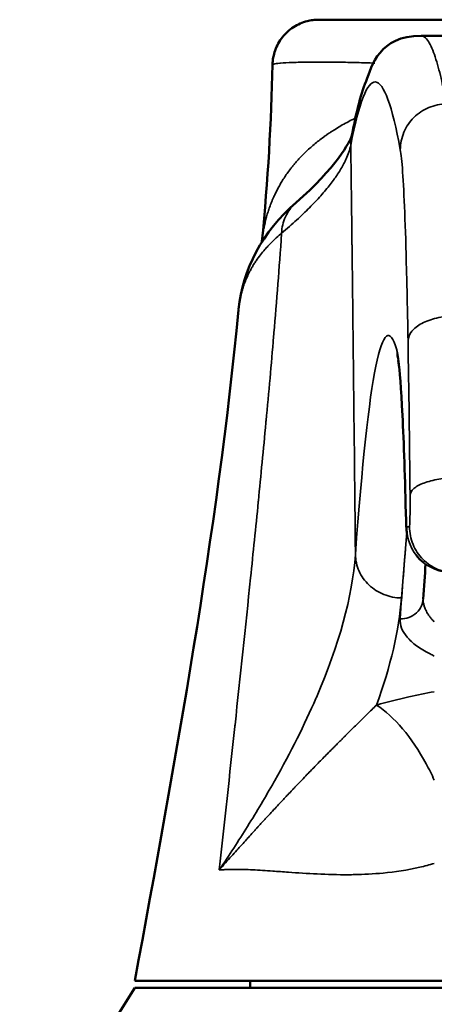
# Model space of a CAD drawing. Header units: inches. Extents: x 1 to 203, y 4 to 128.
# Tile 7 of 66: x 56.014 to 56.723, y 29.522 to 31.204. Entities that reach past the tile are written whole.
import ezdxf

# ---------------------------------------------------------------- set-up
doc = ezdxf.new("R2010")
doc.units = ezdxf.units.IN
doc.header["$LTSCALE"] = 6
doc.header["$MEASUREMENT"] = 0
doc.layers.add('Visible (ANSI)', color=7, linetype='Continuous', lineweight=50)
doc.layers.add('Visible Narrow (ANSI)', color=7, linetype='Continuous', lineweight=35)

msp = doc.modelspace()

# ---------------------------------------------------------------- linework, layer by layer
at = {"layer": 'Visible (ANSI)'}
for p, q in [((56.5251, 31.2035), (57.4718, 31.2035)), ((57.2965, 31.176), (56.7004, 31.176)), ((56.4463, 31.1265), (56.4463, 31.1265)), ((56.4869, 30.8915), (56.4869, 30.8915)), ((56.4639, 30.8536), (56.4639, 30.8536)), ((56.4761, 30.8511), (56.4761, 30.8511)), ((56.4546, 30.8325), (56.4546, 30.8325)), ((56.4268, 30.8033), (56.4268, 30.8033)), ((56.7083, 30.2773), (56.7083, 30.2773)), ((56.5014, 30.0021), (56.5014, 30.0021)), ((56.8556, 29.5618), (56.211, 29.5618)), ((56.4079, 29.55), (56.4079, 29.5618)), ((56.0142, 29.235), (56.211, 29.55)), ((56.211, 29.55), (57.7859, 29.55))]:
    msp.add_line(p, q, dxfattribs=at)
for points, knots in [([(56.4463, 31.1265), (56.4465, 31.1349), (56.4481, 31.1433), (56.4537, 31.1592), (56.458, 31.1669), (56.4686, 31.1803), (56.475, 31.1862), (56.4893, 31.1954), (56.4973, 31.199), (56.5087, 31.2019), (56.5119, 31.2025), (56.5184, 31.2033), (56.5218, 31.2035), (56.5251, 31.2035)], [0, 0, 0, 0, 0.0637688, 0.0637688, 0.1287341, 0.1287341, 0.1937033, 0.1937033, 0.2585382, 0.2585382, 0.2833569, 0.2833569, 0.3085699, 0.3085699, 0.3085699, 0.3085699]), ([(56.5814, 31.0039), (56.5888, 31.0424), (56.596, 31.0724), (56.6163, 31.1249), (56.6282, 31.176), (56.7004, 31.176)], [0, 0, 0, 0, 2.032568, 2.032568, 4.075039, 4.075039, 4.075039, 4.075039]), ([(56.6745, 30.348), (56.6728, 30.4198), (56.6707, 30.4813), (56.6662, 30.5737), (56.6633, 30.6077), (56.6616, 30.6191), (56.6615, 30.62), (56.6615, 30.62)], [0, 0, 0, 0, 0.750652, 0.750652, 1.499954, 1.499954, 1.605123, 1.605123, 1.605123, 1.605123]), ([(56.6761, 30.3257), (56.6761, 30.3259), (56.6761, 30.3262), (56.6758, 30.3282), (56.6756, 30.3298), (56.6752, 30.3329), (56.6751, 30.3343), (56.6749, 30.3383), (56.6748, 30.3407), (56.6746, 30.3451), (56.6746, 30.3467), (56.6745, 30.3485)], [0.28376642, 0.28376642, 0.28376642, 0.28376642, 0.28609175, 0.28609175, 0.30051585, 0.30051585, 0.31744386, 0.31744386, 0.34849, 0.34849, 0.36558023, 0.36558023, 0.36558023, 0.36558023])]:
    msp.add_open_spline(points, degree=3, knots=knots, dxfattribs=at)
for points in [[(56.4282, 30.8245), (56.4384, 30.9299), (56.4443, 31.0292), (56.4463, 31.1265)], [(56.4869, 30.8915), (56.5537, 30.9488), (56.5803, 30.9979), (56.5814, 31.0039)], [(56.3883, 30.709), (56.395, 30.7763), (56.4288, 30.8415), (56.4866, 30.8912)], [(56.211, 29.5618), (56.2795, 29.934), (56.3515, 30.3244), (56.3882, 30.7078)], [(56.6617, 30.619), (56.6612, 30.6205), (56.6609, 30.6213), (56.6609, 30.6213)], [(56.7043, 30.2763), (56.6997, 30.28), (56.6955, 30.2843), (56.6919, 30.289)], [(56.708, 30.2735), (56.7066, 30.2544), (56.7051, 30.2345), (56.7037, 30.2139)]]:
    msp.add_open_spline(points, degree=3, dxfattribs=at)
at = {"layer": 'Visible Narrow (ANSI)'}
msp.add_line((56.6753, 30.3374), (56.6804, 30.3374), dxfattribs=at)
for centre, major_axis, start_param, end_param in [((56.6443, 24.2821), (0, 6.382), 6.195662, 6.627344), ((56.6404, 29.7589), (0, 1.69), 5.096077, 5.271699), ((56.6568, 29.7186), (0, 0.9247), 5.463872, 6.195729), ((56.6804, 30.3767), (0, -0.0394), 6.282304, 8.238253), ((56.6753, 30.3768), (0, -0.0394), 5.46396, 6.283167)]:
    msp.add_ellipse(centre, major_axis=major_axis, ratio=0.026177, start_param=start_param, end_param=end_param, dxfattribs=at)
for points, knots in [([(56.7004, 31.176), (56.7006, 31.176), (56.7009, 31.176), (56.7011, 31.1759), (56.7023, 31.1758), (56.7034, 31.1755), (56.7046, 31.1749), (56.7057, 31.1743), (56.7068, 31.1734), (56.7079, 31.1724), (56.7101, 31.1703), (56.7122, 31.1674), (56.7143, 31.1638), (56.7163, 31.1603), (56.7183, 31.156), (56.7202, 31.1513), (56.7221, 31.1465), (56.724, 31.1413), (56.7257, 31.1357), (56.7292, 31.1244), (56.7325, 31.1118), (56.7354, 31.0987), (56.7384, 31.0857), (56.7411, 31.0723), (56.7434, 31.0594)], [0.493529, 0.493529, 0.493529, 0.493529, 0.5, 0.5, 0.5, 0.53125, 0.53125, 0.53125, 0.5625, 0.5625, 0.5625, 0.625, 0.625, 0.625, 0.6875, 0.6875, 0.6875, 0.75, 0.75, 0.75, 0.875, 0.875, 0.875, 1, 1, 1, 1]), ([(56.4463, 31.1265), (56.4463, 31.1265), (56.4463, 31.1266), (56.4463, 31.1266), (56.4464, 31.1269), (56.4469, 31.1273), (56.4478, 31.1275), (56.448, 31.1276), (56.4481, 31.1276), (56.4483, 31.1277), (56.4503, 31.1282), (56.4538, 31.1287), (56.4588, 31.1292), (56.4592, 31.1292), (56.4596, 31.1293), (56.46, 31.1293), (56.4654, 31.1298), (56.4724, 31.1302), (56.4813, 31.1305), (56.4818, 31.1305), (56.4824, 31.1305), (56.483, 31.1305), (56.4922, 31.1308), (56.5034, 31.131), (56.5169, 31.1311), (56.5176, 31.1311), (56.5183, 31.1311), (56.519, 31.1311), (56.5262, 31.1311), (56.5341, 31.1311), (56.5427, 31.1311), (56.5508, 31.131), (56.5595, 31.1309), (56.569, 31.1307), (56.5697, 31.1307), (56.5704, 31.1307), (56.5712, 31.1307), (56.5809, 31.1305), (56.5914, 31.1302), (56.6029, 31.1299), (56.6037, 31.1299), (56.6044, 31.1298), (56.6052, 31.1298), (56.6103, 31.1297), (56.6156, 31.1295), (56.6211, 31.1293)], [0.0239766, 0.0239766, 0.0239766, 0.0239766, 0.0256457, 0.0256457, 0.0256457, 0.0572664, 0.0572664, 0.0572664, 0.0625, 0.0625, 0.0625, 0.120503, 0.120503, 0.120503, 0.125, 0.125, 0.125, 0.1837556, 0.1837556, 0.1837556, 0.1875, 0.1875, 0.1875, 0.2470046, 0.2470046, 0.2470046, 0.25, 0.25, 0.25, 0.28125, 0.28125, 0.28125, 0.3102524, 0.3102524, 0.3102524, 0.3125, 0.3125, 0.3125, 0.3418781, 0.3418781, 0.3418781, 0.34375, 0.34375, 0.34375, 0.356634, 0.356634, 0.356634, 0.356634]), ([(56.58, 30.9891), (56.5941, 31.0623), (56.6082, 31.0985), (56.6224, 31.0972), (56.6365, 31.0959), (56.6507, 31.0572), (56.6647, 30.9814)], [0, 0, 0, 0, 0.5, 0.5, 0.5, 1, 1, 1, 1]), ([(56.6647, 30.9814), (56.6648, 30.9916), (56.6668, 31.0017), (56.6748, 31.0206), (56.6806, 31.0292), (56.6952, 31.0436), (56.7039, 31.0494), (56.7229, 31.0573), (56.7332, 31.0593), (56.7434, 31.0594)], [0, 0, 0, 0, 0.25, 0.25, 0.5, 0.5, 0.75, 0.75, 1, 1, 1, 1]), ([(56.4282, 30.8245), (56.4284, 30.8258), (56.4285, 30.827), (56.4287, 30.8283), (56.4288, 30.8299), (56.429, 30.8315), (56.4292, 30.8329), (56.4294, 30.8343), (56.4296, 30.8356), (56.4298, 30.8368), (56.43, 30.8381), (56.4302, 30.8394), (56.4304, 30.8407), (56.4308, 30.8434), (56.4313, 30.846), (56.4318, 30.8487), (56.4329, 30.854), (56.4342, 30.8594), (56.4356, 30.8649), (56.4364, 30.8676), (56.4372, 30.8704), (56.438, 30.8732), (56.4389, 30.8759), (56.4398, 30.8787), (56.4407, 30.8815), (56.4417, 30.8843), (56.4427, 30.8871), (56.4438, 30.8899), (56.4444, 30.8913), (56.445, 30.8927), (56.4455, 30.8941), (56.4458, 30.8948), (56.4461, 30.8955), (56.4464, 30.8963), (56.4467, 30.897), (56.4471, 30.8978), (56.4473, 30.8984), (56.4476, 30.899), (56.4478, 30.8994), (56.448, 30.8999), (56.4482, 30.9004), (56.4485, 30.9009), (56.4487, 30.9015), (56.4492, 30.9025), (56.4497, 30.9036), (56.4502, 30.9046), (56.4512, 30.9068), (56.4522, 30.909), (56.4534, 30.9112), (56.4545, 30.9135), (56.4558, 30.9158), (56.4571, 30.9182), (56.4584, 30.9205), (56.4598, 30.923), (56.4612, 30.9254), (56.4642, 30.9304), (56.4675, 30.9355), (56.4713, 30.9408), (56.4731, 30.9434), (56.4751, 30.9461), (56.4772, 30.9488), (56.4782, 30.9502), (56.4793, 30.9515), (56.4804, 30.9529), (56.4816, 30.9543), (56.4828, 30.9558), (56.4839, 30.9571), (56.4849, 30.9584), (56.4859, 30.9594), (56.4868, 30.9605), (56.4878, 30.9617), (56.4888, 30.9628), (56.4899, 30.964), (56.4919, 30.9663), (56.494, 30.9685), (56.4962, 30.9707), (56.4983, 30.9729), (56.5006, 30.9751), (56.5028, 30.9773), (56.5051, 30.9795), (56.5073, 30.9816), (56.5098, 30.9838), (56.5122, 30.986), (56.5148, 30.9882), (56.5174, 30.9904), (56.52, 30.9926), (56.5226, 30.9947), (56.5252, 30.9967), (56.5279, 30.9988), (56.5306, 31.0008), (56.5333, 31.0028), (56.5346, 31.0038), (56.536, 31.0048), (56.5374, 31.0057), (56.5381, 31.0062), (56.5388, 31.0067), (56.5394, 31.0072), (56.5401, 31.0076), (56.5407, 31.0081), (56.5415, 31.0086), (56.5423, 31.0091), (56.5432, 31.0098), (56.5441, 31.0104), (56.5451, 31.011), (56.5459, 31.0116), (56.5468, 31.0122), (56.5486, 31.0133), (56.5504, 31.0145), (56.5522, 31.0156), (56.5558, 31.0179), (56.5594, 31.02), (56.5629, 31.0221), (56.5701, 31.0263), (56.5774, 31.0302), (56.5845, 31.0338), (56.5857, 31.0343), (56.5868, 31.0349), (56.5879, 31.0354)], [0.1178503, 0.1178503, 0.1178503, 0.1178503, 0.1210938, 0.1210938, 0.1210938, 0.125, 0.125, 0.125, 0.1289062, 0.1289062, 0.1289062, 0.1328125, 0.1328125, 0.1328125, 0.140625, 0.140625, 0.140625, 0.15625, 0.15625, 0.15625, 0.1640625, 0.1640625, 0.1640625, 0.171875, 0.171875, 0.171875, 0.1796875, 0.1796875, 0.1796875, 0.1835938, 0.1835938, 0.1835938, 0.1855469, 0.1855469, 0.1855469, 0.1875, 0.1875, 0.1875, 0.1894531, 0.1894531, 0.1894531, 0.1914062, 0.1914062, 0.1914062, 0.1953125, 0.1953125, 0.1953125, 0.203125, 0.203125, 0.203125, 0.2109375, 0.2109375, 0.2109375, 0.21875, 0.21875, 0.21875, 0.234375, 0.234375, 0.234375, 0.2421875, 0.2421875, 0.2421875, 0.2460938, 0.2460938, 0.2460938, 0.25, 0.25, 0.25, 0.2539062, 0.2539062, 0.2539062, 0.2578125, 0.2578125, 0.2578125, 0.265625, 0.265625, 0.265625, 0.2734375, 0.2734375, 0.2734375, 0.28125, 0.28125, 0.28125, 0.2890625, 0.2890625, 0.2890625, 0.296875, 0.296875, 0.296875, 0.3046875, 0.3046875, 0.3046875, 0.3085938, 0.3085938, 0.3085938, 0.3105469, 0.3105469, 0.3105469, 0.3125, 0.3125, 0.3125, 0.3144531, 0.3144531, 0.3144531, 0.3164062, 0.3164062, 0.3164062, 0.3203125, 0.3203125, 0.3203125, 0.328125, 0.328125, 0.328125, 0.34375, 0.34375, 0.34375, 0.3462303, 0.3462303, 0.3462303, 0.3462303]), ([(56.58, 30.9891), (56.5785, 30.9813), (56.5758, 30.9735), (56.5722, 30.9656), (56.5716, 30.9643), (56.571, 30.963), (56.5704, 30.9617), (56.5697, 30.9604), (56.5691, 30.9591), (56.5684, 30.9577), (56.5676, 30.9563), (56.5668, 30.9548), (56.566, 30.9533), (56.5625, 30.9472), (56.5587, 30.9411), (56.5544, 30.935), (56.5535, 30.9337), (56.5526, 30.9324), (56.5517, 30.9311), (56.5495, 30.9282), (56.5473, 30.9253), (56.5449, 30.9222), (56.5425, 30.9191), (56.5399, 30.9158), (56.5371, 30.9125), (56.5344, 30.9093), (56.5316, 30.906), (56.5286, 30.9027), (56.5228, 30.8961), (56.5164, 30.8893), (56.5095, 30.8824), (56.5027, 30.8756), (56.4954, 30.8686), (56.4875, 30.8613), (56.4796, 30.8541), (56.471, 30.8465), (56.4618, 30.8387)], [0, 0, 0, 0, 0.1875, 0.1875, 0.1875, 0.21875, 0.21875, 0.21875, 0.25, 0.25, 0.25, 0.28125, 0.28125, 0.28125, 0.41081, 0.41081, 0.41081, 0.4375, 0.4375, 0.4375, 0.5, 0.5, 0.5, 0.5625, 0.5625, 0.5625, 0.625, 0.625, 0.625, 0.75, 0.75, 0.75, 0.875, 0.875, 0.875, 1, 1, 1, 1]), ([(56.58, 30.9891), (56.5801, 30.9877), (56.5801, 30.9864), (56.5801, 30.985), (56.5803, 30.9685), (56.5805, 30.9526), (56.5807, 30.9375), (56.5809, 30.9222), (56.5811, 30.9076), (56.5812, 30.8937), (56.5816, 30.8661), (56.5819, 30.8413), (56.5821, 30.8194), (56.5822, 30.8187), (56.5822, 30.818), (56.5822, 30.8173), (56.5822, 30.8172), (56.5822, 30.817), (56.5822, 30.8168), (56.5822, 30.815), (56.5822, 30.8132), (56.5822, 30.8114), (56.5828, 30.7682), (56.5833, 30.7259), (56.5837, 30.6844), (56.5839, 30.6723), (56.584, 30.6603), (56.5842, 30.6483), (56.5842, 30.6466), (56.5842, 30.6448), (56.5842, 30.643), (56.585, 30.572), (56.5858, 30.5001), (56.5866, 30.4275), (56.5871, 30.3819), (56.5875, 30.3361), (56.588, 30.2899)], [0, 0, 0, 0, 0.004917, 0.004917, 0.004917, 0.064567, 0.064567, 0.064567, 0.125, 0.125, 0.125, 0.245184, 0.245184, 0.245184, 0.249023, 0.249023, 0.249023, 0.25, 0.25, 0.25, 0.257598, 0.257598, 0.257598, 0.4392, 0.4392, 0.4392, 0.492188, 0.492188, 0.492188, 0.5, 0.5, 0.5, 0.807344, 0.807344, 0.807344, 1, 1, 1, 1]), ([(56.6647, 30.9814), (56.6661, 30.9742), (56.6674, 30.9614), (56.6699, 30.9253), (56.6711, 30.902), (56.6734, 30.8459), (56.6744, 30.8132), (56.6763, 30.7398), (56.6771, 30.6992), (56.6779, 30.6556)], [0, 0, 0, 0, 0.25, 0.25, 0.5, 0.5, 0.75, 0.75, 1, 1, 1, 1]), ([(56.4869, 30.8915), (56.4863, 30.891), (56.4858, 30.8905), (56.4852, 30.89), (56.4782, 30.8835), (56.4724, 30.8756), (56.4684, 30.8669), (56.4644, 30.8581), (56.4622, 30.8485), (56.4618, 30.8387)], [0.0682855, 0.0682855, 0.0682855, 0.0682855, 0.1045132, 0.1045132, 0.1045132, 0.5522566, 0.5522566, 0.5522566, 0.9999999, 0.9999999, 0.9999999, 0.9999999]), ([(56.4618, 30.8387), (56.4597, 30.8077), (56.4576, 30.7793), (56.4555, 30.7525), (56.4532, 30.7228), (56.4509, 30.695), (56.4487, 30.6684), (56.4485, 30.6665), (56.4483, 30.6646), (56.4482, 30.6627), (56.4461, 30.6381), (56.444, 30.6144), (56.442, 30.5913), (56.4397, 30.5664), (56.4375, 30.5423), (56.4353, 30.5186), (56.4352, 30.5175), (56.4351, 30.5164), (56.435, 30.5152), (56.4307, 30.4691), (56.4264, 30.4248), (56.4221, 30.3814), (56.4221, 30.3809), (56.422, 30.3804), (56.422, 30.3798), (56.4176, 30.3359), (56.4132, 30.2929), (56.4088, 30.2503), (56.4001, 30.1652), (56.3912, 30.0819), (56.3822, 29.999), (56.3821, 29.998), (56.382, 29.997), (56.3819, 29.996), (56.3731, 29.9141), (56.3642, 29.8326), (56.3552, 29.7511)], [0, 0, 0, 0, 0.0571966, 0.0571966, 0.0571966, 0.1204856, 0.1204856, 0.1204856, 0.125, 0.125, 0.125, 0.1838239, 0.1838239, 0.1838239, 0.2470035, 0.2470035, 0.2470035, 0.25, 0.25, 0.25, 0.3735008, 0.3735008, 0.3735008, 0.375, 0.375, 0.375, 0.5, 0.5, 0.5, 0.75, 0.75, 0.75, 0.7530011, 0.7530011, 0.7530011, 1, 1, 1, 1]), ([(56.4618, 30.8387), (56.4594, 30.8367), (56.4563, 30.8341), (56.4526, 30.8308), (56.4489, 30.8275), (56.4447, 30.8234), (56.4401, 30.8186), (56.4395, 30.818), (56.4388, 30.8173), (56.4382, 30.8166), (56.4365, 30.8148), (56.4348, 30.8129), (56.433, 30.8108), (56.4306, 30.808), (56.4281, 30.805), (56.4256, 30.8018), (56.4232, 30.7987), (56.4207, 30.7953), (56.4183, 30.7916), (56.417, 30.7898), (56.4158, 30.7879), (56.4146, 30.7861), (56.4144, 30.7857), (56.4142, 30.7854), (56.414, 30.7851), (56.4137, 30.7845), (56.4133, 30.7838), (56.4129, 30.7831), (56.4123, 30.7821), (56.4116, 30.7811), (56.4111, 30.7801), (56.4106, 30.7792), (56.4102, 30.7785), (56.4097, 30.7777), (56.4093, 30.777), (56.4089, 30.7761), (56.4084, 30.7753), (56.4076, 30.7737), (56.4068, 30.7722), (56.406, 30.7706), (56.4045, 30.7675), (56.4031, 30.7644), (56.4018, 30.7614), (56.4005, 30.7584), (56.3993, 30.7555), (56.3983, 30.7526), (56.3982, 30.7525), (56.3981, 30.7523), (56.3981, 30.7521), (56.3971, 30.7494), (56.3962, 30.7468), (56.3954, 30.7442), (56.3946, 30.7414), (56.3938, 30.7388), (56.3931, 30.7362), (56.3925, 30.7336), (56.3919, 30.731), (56.3913, 30.7285), (56.3908, 30.7261), (56.3903, 30.7237), (56.39, 30.7214), (56.3898, 30.7202), (56.3896, 30.7191), (56.3894, 30.7179), (56.3893, 30.7173), (56.3892, 30.7168), (56.3892, 30.7162), (56.3891, 30.7157), (56.389, 30.7153), (56.3889, 30.7146), (56.3888, 30.7139), (56.3887, 30.713), (56.3886, 30.7122), (56.3885, 30.7113), (56.3884, 30.7105), (56.3883, 30.7097), (56.3883, 30.7091), (56.3882, 30.7084), (56.3882, 30.7078)], [0, 0, 0, 0, 0.0625, 0.0625, 0.0625, 0.125, 0.125, 0.125, 0.1335385, 0.1335385, 0.1335385, 0.15625, 0.15625, 0.15625, 0.1875, 0.1875, 0.1875, 0.21875, 0.21875, 0.21875, 0.234375, 0.234375, 0.234375, 0.2370261, 0.2370261, 0.2370261, 0.2421875, 0.2421875, 0.2421875, 0.25, 0.25, 0.25, 0.2578125, 0.2578125, 0.2578125, 0.265625, 0.265625, 0.265625, 0.28125, 0.28125, 0.28125, 0.3125, 0.3125, 0.3125, 0.34375, 0.34375, 0.34375, 0.3456164, 0.3456164, 0.3456164, 0.375, 0.375, 0.375, 0.40625, 0.40625, 0.40625, 0.4375, 0.4375, 0.4375, 0.46875, 0.46875, 0.46875, 0.484375, 0.484375, 0.484375, 0.4921875, 0.4921875, 0.4921875, 0.5, 0.5, 0.5, 0.5078125, 0.5078125, 0.5078125, 0.515625, 0.515625, 0.515625, 0.5218947, 0.5218947, 0.5218947, 0.5218947]), ([(56.6779, 30.6556), (56.6781, 30.661), (56.6803, 30.6663), (56.6884, 30.6763), (56.6943, 30.6809), (56.7088, 30.6886), (56.7174, 30.6917), (56.7362, 30.696), (56.7464, 30.6972), (56.7566, 30.6973)], [0, 0, 0, 0, 0.25, 0.25, 0.5, 0.5, 0.75, 0.75, 1, 1, 1, 1]), ([(56.6814, 30.3915), (56.6816, 30.3953), (56.6839, 30.3991), (56.692, 30.4061), (56.6978, 30.4094), (56.7124, 30.4148), (56.721, 30.417), (56.7398, 30.42), (56.7499, 30.4209), (56.7601, 30.421)], [0, 0, 0, 0, 0.25, 0.25, 0.5, 0.5, 0.75, 0.75, 1, 1, 1, 1]), ([(56.7591, 30.2586), (56.7488, 30.2586), (56.7385, 30.2607), (56.729, 30.2646), (56.7195, 30.2686), (56.7107, 30.2744), (56.7035, 30.2817), (56.6962, 30.289), (56.6904, 30.2977), (56.6864, 30.3072), (56.6825, 30.3168), (56.6804, 30.3271), (56.6804, 30.3374)], [0, 0, 0, 0, 0.249808, 0.249808, 0.249808, 0.5, 0.5, 0.5, 0.750192, 0.750192, 0.750192, 1, 1, 1, 1]), ([(56.588, 30.2899), (56.5827, 30.2176), (56.5602, 30.136), (56.5212, 30.0458), (56.521, 30.0452), (56.5207, 30.0447), (56.5205, 30.0441), (56.5011, 29.9995), (56.4777, 29.9527), (56.4503, 29.904), (56.4498, 29.9031), (56.4492, 29.9022), (56.4487, 29.9013), (56.4347, 29.8765), (56.4196, 29.8511), (56.4035, 29.8254), (56.3882, 29.8009), (56.3721, 29.7761), (56.3552, 29.7511)], [0, 0, 0, 0, 0.5, 0.5, 0.5, 0.502999, 0.502999, 0.502999, 0.75, 0.75, 0.75, 0.7545042, 0.7545042, 0.7545042, 0.8802789, 0.8802789, 0.8802789, 1, 1, 1, 1]), ([(56.588, 30.2899), (56.5881, 30.2803), (56.5902, 30.2706), (56.5981, 30.2528), (56.604, 30.2446), (56.6185, 30.2309), (56.6272, 30.2254), (56.6462, 30.2179), (56.6564, 30.2159), (56.6667, 30.2158)], [0, 0, 0, 0, 0.25, 0.25, 0.5, 0.5, 0.75, 0.75, 1, 1, 1, 1]), ([(56.7037, 30.2139), (56.7034, 30.21), (56.7024, 30.2061), (56.7008, 30.2024), (56.6989, 30.198), (56.696, 30.1938), (56.6924, 30.1904), (56.6887, 30.187), (56.6843, 30.1843), (56.6795, 30.1825), (56.6747, 30.1807), (56.6696, 30.1798), (56.6644, 30.1798)], [0.0465678, 0.0465678, 0.0465678, 0.0465678, 0.25, 0.25, 0.25, 0.5, 0.5, 0.5, 0.75, 0.75, 0.75, 1, 1, 1, 1]), ([(56.7037, 30.2141), (56.7037, 30.2131), (56.7037, 30.212), (56.7038, 30.2108), (56.7039, 30.2096), (56.7041, 30.2082), (56.7044, 30.2066), (56.7047, 30.205), (56.7052, 30.2032), (56.7057, 30.2015), (56.7067, 30.1981), (56.7079, 30.1955), (56.7092, 30.1929), (56.7099, 30.1917), (56.7106, 30.1904), (56.7112, 30.1894), (56.7118, 30.1884), (56.7123, 30.1876), (56.7131, 30.1864), (56.7139, 30.1852), (56.7151, 30.1836), (56.7162, 30.1822), (56.7174, 30.1807), (56.7185, 30.1794), (56.7196, 30.1782), (56.7207, 30.177), (56.7217, 30.1759), (56.7228, 30.1748)], [0.0320832, 0.0320832, 0.0320832, 0.0320832, 0.0625, 0.0625, 0.0625, 0.09375, 0.09375, 0.09375, 0.125, 0.125, 0.125, 0.1875, 0.1875, 0.1875, 0.21875, 0.21875, 0.21875, 0.25, 0.25, 0.25, 0.28125, 0.28125, 0.28125, 0.3125, 0.3125, 0.3125, 0.3398981, 0.3398981, 0.3398981, 0.3398981]), ([(56.6644, 30.1798), (56.6641, 30.1746), (56.6649, 30.1694), (56.6669, 30.1643), (56.6689, 30.1591), (56.672, 30.154), (56.6764, 30.1489), (56.6807, 30.1438), (56.6861, 30.1388), (56.6926, 30.134), (56.6991, 30.1292), (56.7068, 30.1245), (56.7155, 30.1201), (56.7179, 30.1189), (56.7203, 30.1177), (56.7228, 30.1165)], [0.0000134, 0.0000134, 0.0000134, 0.0000134, 0.12575, 0.12575, 0.12575, 0.2515, 0.2515, 0.2515, 0.37725, 0.37725, 0.37725, 0.503, 0.503, 0.503, 0.5375605, 0.5375605, 0.5375605, 0.5375605]), ([(56.6239, 30.0328), (56.6423, 30.0379), (56.6607, 30.0424), (56.6794, 30.0466), (56.6937, 30.0498), (56.7081, 30.0528), (56.7228, 30.0556)], [0, 0, 0, 0, 0.2497285, 0.2497285, 0.2497285, 0.4405263, 0.4405263, 0.4405263, 0.4405263]), ([(56.3552, 29.7511), (56.3625, 29.7594), (56.3694, 29.7671), (56.3758, 29.7743), (56.3823, 29.7815), (56.3882, 29.7882), (56.3938, 29.7943), (56.3966, 29.7974), (56.3992, 29.8003), (56.4018, 29.8031), (56.4035, 29.805), (56.4052, 29.8069), (56.4068, 29.8087), (56.4076, 29.8095), (56.4083, 29.8104), (56.4091, 29.8112), (56.4114, 29.8138), (56.4137, 29.8163), (56.4158, 29.8186), (56.4168, 29.8197), (56.4179, 29.8208), (56.4189, 29.822), (56.4194, 29.8225), (56.4199, 29.8231), (56.4204, 29.8236), (56.4208, 29.8241), (56.4212, 29.8245), (56.4218, 29.8252), (56.4225, 29.8259), (56.4233, 29.8268), (56.4242, 29.8277), (56.425, 29.8286), (56.4257, 29.8294), (56.4265, 29.8302), (56.428, 29.8319), (56.4295, 29.8335), (56.431, 29.8352), (56.4323, 29.8366), (56.4335, 29.8379), (56.4348, 29.8393), (56.4365, 29.8411), (56.4382, 29.843), (56.4399, 29.8448), (56.4428, 29.848), (56.4457, 29.851), (56.4485, 29.8541), (56.4513, 29.8571), (56.4541, 29.8601), (56.4568, 29.863), (56.4579, 29.8642), (56.459, 29.8654), (56.4601, 29.8666), (56.4644, 29.8711), (56.4685, 29.8755), (56.4725, 29.8797), (56.475, 29.8824), (56.4775, 29.885), (56.48, 29.8876), (56.4812, 29.8889), (56.4824, 29.8902), (56.4836, 29.8914), (56.4847, 29.8926), (56.4858, 29.8937), (56.4871, 29.8951), (56.4885, 29.8966), (56.4902, 29.8983), (56.4918, 29.9), (56.4933, 29.9016), (56.4948, 29.9032), (56.4963, 29.9047), (56.4993, 29.9078), (56.5023, 29.9109), (56.5052, 29.914), (56.5058, 29.9146), (56.5065, 29.9152), (56.5071, 29.9159), (56.5123, 29.9213), (56.5173, 29.9264), (56.5222, 29.9315), (56.5277, 29.9371), (56.533, 29.9425), (56.5382, 29.9477), (56.5407, 29.9502), (56.5432, 29.9528), (56.5457, 29.9553), (56.547, 29.9566), (56.5483, 29.9578), (56.5494, 29.959), (56.5506, 29.9602), (56.5516, 29.9612), (56.553, 29.9626), (56.5545, 29.9641), (56.5563, 29.9659), (56.5579, 29.9675), (56.5596, 29.9692), (56.5612, 29.9708), (56.5628, 29.9723), (56.5643, 29.9738), (56.5658, 29.9754), (56.5673, 29.9769), (56.5683, 29.9778), (56.5693, 29.9788), (56.5702, 29.9798), (56.5709, 29.9804), (56.5715, 29.9811), (56.5722, 29.9817), (56.5785, 29.9879), (56.5845, 29.9939), (56.5904, 29.9997), (56.5963, 30.0055), (56.602, 30.0112), (56.6076, 30.0167), (56.6132, 30.0222), (56.6186, 30.0276), (56.6239, 30.0328)], [0, 0, 0, 0, 0.0625, 0.0625, 0.0625, 0.125, 0.125, 0.125, 0.15625, 0.15625, 0.15625, 0.1773261, 0.1773261, 0.1773261, 0.1875, 0.1875, 0.1875, 0.21875, 0.21875, 0.21875, 0.234375, 0.234375, 0.234375, 0.2421875, 0.2421875, 0.2421875, 0.25, 0.25, 0.25, 0.2578125, 0.2578125, 0.2578125, 0.265625, 0.265625, 0.265625, 0.28125, 0.28125, 0.28125, 0.2943527, 0.2943527, 0.2943527, 0.3125, 0.3125, 0.3125, 0.34375, 0.34375, 0.34375, 0.375, 0.375, 0.375, 0.3879359, 0.3879359, 0.3879359, 0.4375, 0.4375, 0.4375, 0.46875, 0.46875, 0.46875, 0.484375, 0.484375, 0.484375, 0.5, 0.5, 0.5, 0.515625, 0.515625, 0.515625, 0.53125, 0.53125, 0.53125, 0.5625, 0.5625, 0.5625, 0.5690429, 0.5690429, 0.5690429, 0.625, 0.625, 0.625, 0.6875, 0.6875, 0.6875, 0.71875, 0.71875, 0.71875, 0.734375, 0.734375, 0.734375, 0.75, 0.75, 0.75, 0.765625, 0.765625, 0.765625, 0.78125, 0.78125, 0.78125, 0.7963123, 0.7963123, 0.7963123, 0.8058932, 0.8058932, 0.8058932, 0.8125, 0.8125, 0.8125, 0.875, 0.875, 0.875, 0.9375, 0.9375, 0.9375, 1, 1, 1, 1]), ([(56.7228, 29.9045), (56.7184, 29.9141), (56.7138, 29.9233), (56.709, 29.9322), (56.6966, 29.9549), (56.6829, 29.9753), (56.6685, 29.9924), (56.6541, 30.0094), (56.639, 30.0231), (56.6239, 30.0328)], [0.4023741, 0.4023741, 0.4023741, 0.4023741, 0.5, 0.5, 0.5, 0.7500724, 0.7500724, 0.7500724, 1, 1, 1, 1]), ([(56.3552, 29.7511), (56.3579, 29.7513), (56.3606, 29.7515), (56.3635, 29.7516), (56.3639, 29.7516), (56.3644, 29.7517), (56.365, 29.7517), (56.3673, 29.7518), (56.3696, 29.7519), (56.372, 29.7519), (56.373, 29.752), (56.3741, 29.752), (56.3752, 29.752), (56.3799, 29.7521), (56.3849, 29.7521), (56.3899, 29.752), (56.3923, 29.752), (56.3946, 29.7519), (56.397, 29.7519), (56.4072, 29.7516), (56.4179, 29.7511), (56.4293, 29.7504), (56.435, 29.75), (56.4407, 29.7497), (56.4467, 29.7492), (56.4553, 29.7486), (56.4643, 29.748), (56.4737, 29.7473), (56.489, 29.7462), (56.5053, 29.7451), (56.5228, 29.7443), (56.5396, 29.7434), (56.5575, 29.7429), (56.5766, 29.743), (56.5799, 29.743), (56.5832, 29.7431), (56.5866, 29.7432), (56.602, 29.7435), (56.6183, 29.7443), (56.6354, 29.7459), (56.6556, 29.7478), (56.6766, 29.7509), (56.698, 29.7558), (56.7062, 29.7577), (56.7145, 29.7598), (56.7228, 29.7622)], [0, 0, 0, 0, 0.062819, 0.062819, 0.062819, 0.073997, 0.073997, 0.073997, 0.125396, 0.125396, 0.125396, 0.147994, 0.147994, 0.147994, 0.249559, 0.249559, 0.249559, 0.295989, 0.295989, 0.295989, 0.494293, 0.494293, 0.494293, 0.591977, 0.591977, 0.591977, 0.734369, 0.734369, 0.734369, 0.967481, 0.967481, 0.967481, 1.192167, 1.192167, 1.192167, 1.230553, 1.230553, 1.230553, 1.407711, 1.407711, 1.407711, 1.616708, 1.616708, 1.616708, 1.696362, 1.696362, 1.696362, 1.696362])]:
    msp.add_open_spline(points, degree=3, knots=knots, dxfattribs=at)
for points in [[(56.5814, 31.0039), (56.5805, 30.9991), (56.58, 30.9941), (56.58, 30.9891)], [(56.6589, 30.6397), (56.6589, 30.6329), (56.6598, 30.6261), (56.6616, 30.6194)], [(56.6745, 30.3485), (56.6745, 30.3489), (56.6745, 30.3493), (56.6745, 30.3498)], [(56.6644, 30.1798), (56.6679, 30.2291), (56.6717, 30.2793), (56.676, 30.3269)], [(56.6758, 30.3281), (56.6725, 30.2913), (56.6695, 30.2533), (56.6667, 30.2158)], [(56.6753, 30.3374), (56.6753, 30.3168), (56.6923, 30.2757), (56.7333, 30.2587), (56.7539, 30.2586)], [(56.6667, 30.2158), (56.6626, 30.1604), (56.6483, 30.0994), (56.6239, 30.0328)]]:
    msp.add_open_spline(points, degree=3, dxfattribs=at)

doc.saveas('drawing.dxf')
